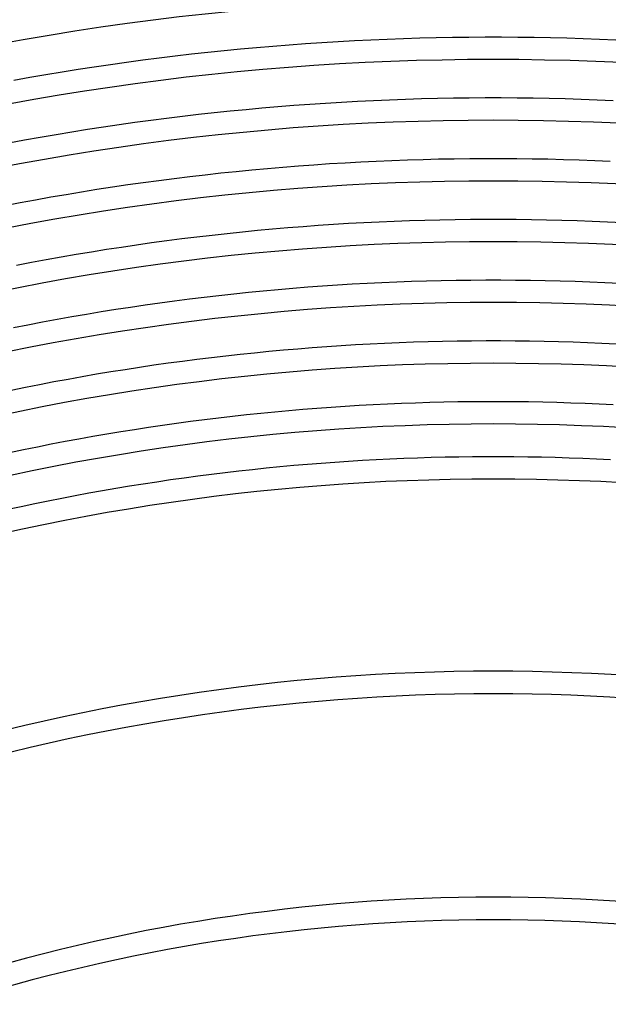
# Model space of a CAD drawing. Header units: millimetres. Extents: x -660 to 660, y -630 to 630.
# Tile 103 of 131: x -84 to 20, y 303 to 477. Entities that reach past the tile are written whole.
import ezdxf

# ---------------------------------------------------------------- set-up
doc = ezdxf.new("R2010")
doc.units = ezdxf.units.MM
doc.layers.add('THICK', color=7, linetype='Continuous')

msp = doc.modelspace()

# ---------------------------------------------------------------- linework, layer by layer
at = {"layer": 'THICK'}
for p, q in [((-18.8, 473.88), (-15.91, 473.98)), ((-15.91, 473.98), (-13.02, 474.07)), ((-13.02, 474.07), (-10.12, 474.14)), ((-10.12, 474.14), (-7.23, 474.19)), ((-7.23, 474.19), (-4.34, 474.23)), ((-4.34, 474.23), (-1.45, 474.25)), ((-1.45, 474.25), (1.45, 474.25)), ((1.45, 474.25), (4.34, 474.23)), ((4.34, 474.23), (7.23, 474.19)), ((7.23, 474.19), (10.12, 474.14)), ((10.12, 474.14), (13.02, 474.07)), ((13.02, 474.07), (15.91, 473.98)), ((15.91, 473.98), (18.8, 473.88)), ((-44.77, 472.13), (-41.89, 472.4)), ((-41.89, 472.4), (-39.01, 472.64)), ((-39.01, 472.64), (-36.13, 472.87)), ((-36.13, 472.87), (-33.24, 473.08)), ((-33.24, 473.08), (-30.36, 473.28)), ((-30.36, 473.28), (-27.47, 473.45)), ((-27.47, 473.45), (-24.58, 473.61)), ((-24.58, 473.61), (-21.69, 473.75)), ((-21.69, 473.75), (-18.8, 473.88)), ((18.8, 473.88), (21.69, 473.75)), ((-62.02, 470.18), (-59.15, 470.55)), ((-59.15, 470.55), (-56.28, 470.9)), ((-56.28, 470.9), (-53.41, 471.23)), ((-53.41, 471.23), (-50.53, 471.55)), ((-50.53, 471.55), (-47.65, 471.85)), ((-47.65, 471.85), (-44.77, 472.13)), ((-73.47, 468.52), (-70.62, 468.96)), ((-70.62, 468.96), (-67.75, 469.39)), ((-67.75, 469.39), (-64.89, 469.79)), ((-64.89, 469.79), (-62.02, 470.18)), ((-84.88, 466.59), (-82.04, 467.1)), ((-82.04, 467.1), (-79.19, 467.59)), ((-79.19, 467.59), (-76.33, 468.07)), ((-76.33, 468.07), (-73.47, 468.52)), ((-40.94, 461.69), (-38.13, 461.93)), ((-38.13, 461.93), (-35.31, 462.15)), ((-35.31, 462.15), (-32.49, 462.36)), ((-32.49, 462.36), (-29.67, 462.55)), ((-29.67, 462.55), (-26.85, 462.72)), ((-26.85, 462.72), (-24.02, 462.88)), ((-24.02, 462.88), (-21.2, 463.01)), ((-21.2, 463.01), (-18.37, 463.14)), ((-18.37, 463.14), (-15.55, 463.24)), ((-15.55, 463.24), (-12.72, 463.33)), ((-12.72, 463.33), (-9.9, 463.39)), ((-9.9, 463.39), (-7.07, 463.45)), ((-7.07, 463.45), (-4.24, 463.48)), ((-4.24, 463.48), (-1.41, 463.5)), ((-1.41, 463.5), (1.41, 463.5)), ((1.41, 463.5), (4.24, 463.48)), ((4.24, 463.48), (7.07, 463.45)), ((7.07, 463.45), (9.9, 463.39)), ((9.9, 463.39), (12.72, 463.33)), ((12.72, 463.33), (15.55, 463.24)), ((15.55, 463.24), (18.37, 463.14)), ((18.37, 463.14), (21.2, 463.01)), ((-57.81, 459.88), (-55.01, 460.22)), ((-55.01, 460.22), (-52.2, 460.55)), ((-52.2, 460.55), (-49.39, 460.86)), ((-49.39, 460.86), (-46.57, 461.15)), ((-46.57, 461.15), (-43.76, 461.43)), ((-43.76, 461.43), (-40.94, 461.69)), ((-71.81, 457.9), (-69.01, 458.33)), ((-69.01, 458.33), (-66.22, 458.75)), ((-66.22, 458.75), (-63.42, 459.14)), ((-63.42, 459.14), (-60.62, 459.52)), ((-60.62, 459.52), (-57.81, 459.88)), ((-80.18, 456.51), (-77.39, 456.99)), ((-77.39, 456.99), (-74.6, 457.46)), ((-74.6, 457.46), (-71.81, 457.9)), ((-85.74, 455.5), (-82.96, 456.02)), ((-82.96, 456.02), (-80.18, 456.51)), ((-37.24, 451.22), (-34.49, 451.43)), ((-34.49, 451.43), (-31.74, 451.64)), ((-31.74, 451.64), (-28.98, 451.82)), ((-28.98, 451.82), (-26.22, 451.99)), ((-26.22, 451.99), (-23.47, 452.14)), ((-23.47, 452.14), (-20.71, 452.28)), ((-20.71, 452.28), (-17.95, 452.39)), ((-17.95, 452.39), (-15.19, 452.5)), ((-15.19, 452.5), (-12.43, 452.58)), ((-12.43, 452.58), (-9.67, 452.65)), ((-9.67, 452.65), (-6.9, 452.7)), ((-6.9, 452.7), (-4.14, 452.73)), ((-4.14, 452.73), (-1.38, 452.75)), ((-1.38, 452.75), (1.38, 452.75)), ((1.38, 452.75), (4.14, 452.73)), ((4.14, 452.73), (6.9, 452.7)), ((6.9, 452.7), (9.67, 452.65)), ((9.67, 452.65), (12.43, 452.58)), ((12.43, 452.58), (15.19, 452.5)), ((15.19, 452.5), (17.95, 452.39)), ((17.95, 452.39), (20.71, 452.28)), ((-53.73, 449.55), (-50.99, 449.87)), ((-50.99, 449.87), (-48.24, 450.17)), ((-48.24, 450.17), (-45.49, 450.46)), ((-45.49, 450.46), (-42.75, 450.73)), ((-42.75, 450.73), (-39.99, 450.98)), ((-39.99, 450.98), (-37.24, 451.22)), ((-67.41, 447.7), (-64.68, 448.11)), ((-64.68, 448.11), (-61.95, 448.49)), ((-61.95, 448.49), (-59.21, 448.86)), ((-59.21, 448.86), (-56.47, 449.21)), ((-56.47, 449.21), (-53.73, 449.55)), ((-78.32, 445.92), (-75.6, 446.39)), ((-75.6, 446.39), (-72.87, 446.85)), ((-72.87, 446.85), (-70.14, 447.28)), ((-70.14, 447.28), (-67.41, 447.7)), ((-86.46, 444.42), (-83.75, 444.94)), ((-83.75, 444.94), (-81.04, 445.44)), ((-81.04, 445.44), (-78.32, 445.92)), ((-33.67, 440.72), (-30.98, 440.91)), ((-30.98, 440.91), (-28.29, 441.09)), ((-28.29, 441.09), (-25.6, 441.26)), ((-25.6, 441.26), (-22.91, 441.41)), ((-22.91, 441.41), (-20.22, 441.54)), ((-20.22, 441.54), (-17.52, 441.65)), ((-17.52, 441.65), (-14.83, 441.75)), ((-14.83, 441.75), (-12.13, 441.83)), ((-12.13, 441.83), (-9.44, 441.9)), ((-9.44, 441.9), (-6.74, 441.95)), ((-6.74, 441.95), (-4.04, 441.98)), ((-4.04, 441.98), (-1.35, 442)), ((-1.35, 442), (1.35, 442)), ((1.35, 442), (4.04, 441.98)), ((4.04, 441.98), (6.74, 441.95)), ((6.74, 441.95), (9.44, 441.9)), ((9.44, 441.9), (12.13, 441.83)), ((12.13, 441.83), (14.83, 441.75)), ((14.83, 441.75), (17.52, 441.65)), ((17.52, 441.65), (20.22, 441.54)), ((20.22, 441.54), (22.91, 441.41)), ((-52.45, 438.88), (-49.78, 439.19)), ((-49.78, 439.19), (-47.1, 439.48)), ((-47.1, 439.48), (-44.41, 439.76)), ((-44.41, 439.76), (-41.73, 440.03)), ((-41.73, 440.03), (-39.05, 440.27)), ((-39.05, 440.27), (-36.36, 440.5)), ((-36.36, 440.5), (-33.67, 440.72)), ((-65.81, 437.07), (-63.15, 437.47)), ((-63.15, 437.47), (-60.48, 437.84)), ((-60.48, 437.84), (-57.8, 438.2)), ((-57.8, 438.2), (-55.13, 438.55)), ((-55.13, 438.55), (-52.45, 438.88)), ((-76.46, 435.34), (-73.8, 435.8)), ((-73.8, 435.8), (-71.14, 436.24)), ((-71.14, 436.24), (-68.48, 436.66)), ((-68.48, 436.66), (-65.81, 437.07)), ((-84.41, 433.86), (-81.76, 434.37)), ((-81.76, 434.37), (-79.11, 434.86)), ((-79.11, 434.86), (-76.46, 435.34)), ((-27.6, 430.37), (-24.98, 430.53)), ((-24.98, 430.53), (-22.35, 430.67)), ((-22.35, 430.67), (-19.72, 430.8)), ((-19.72, 430.8), (-17.1, 430.91)), ((-17.1, 430.91), (-14.47, 431.01)), ((-14.47, 431.01), (-11.84, 431.09)), ((-11.84, 431.09), (-9.21, 431.15)), ((-9.21, 431.15), (-6.58, 431.2)), ((-6.58, 431.2), (-3.95, 431.23)), ((-3.95, 431.23), (-1.32, 431.25)), ((-1.32, 431.25), (1.32, 431.25)), ((1.32, 431.25), (3.95, 431.23)), ((3.95, 431.23), (6.58, 431.2)), ((6.58, 431.2), (9.21, 431.15)), ((9.21, 431.15), (11.84, 431.09)), ((11.84, 431.09), (14.47, 431.01)), ((14.47, 431.01), (17.1, 430.91)), ((17.1, 430.91), (19.72, 430.8)), ((19.72, 430.8), (22.35, 430.67)), ((-48.56, 428.51), (-45.95, 428.8)), ((-45.95, 428.8), (-43.33, 429.07)), ((-43.33, 429.07), (-40.72, 429.32)), ((-40.72, 429.32), (-38.1, 429.56)), ((-38.1, 429.56), (-35.47, 429.79)), ((-35.47, 429.79), (-32.85, 430)), ((-32.85, 430), (-30.23, 430.19)), ((-30.23, 430.19), (-27.6, 430.37)), ((-61.61, 426.83), (-59.01, 427.19)), ((-59.01, 427.19), (-56.4, 427.55)), ((-56.4, 427.55), (-53.79, 427.88)), ((-53.79, 427.88), (-51.18, 428.2)), ((-51.18, 428.2), (-48.56, 428.51)), ((-74.6, 424.75), (-72.01, 425.2)), ((-72.01, 425.2), (-69.41, 425.63)), ((-69.41, 425.63), (-66.81, 426.04)), ((-66.81, 426.04), (-64.21, 426.44)), ((-64.21, 426.44), (-61.61, 426.83)), ((-82.36, 423.31), (-79.77, 423.81)), ((-79.77, 423.81), (-77.19, 424.29)), ((-77.19, 424.29), (-74.6, 424.75)), ((-84.94, 422.8), (-82.36, 423.31)), ((-21.79, 419.93), (-19.23, 420.06)), ((-19.23, 420.06), (-16.67, 420.17)), ((-16.67, 420.17), (-14.11, 420.26)), ((-14.11, 420.26), (-11.54, 420.34)), ((-11.54, 420.34), (-8.98, 420.4)), ((-8.98, 420.4), (-6.41, 420.45)), ((-6.41, 420.45), (-3.85, 420.48)), ((-3.85, 420.48), (-1.28, 420.5)), ((-1.28, 420.5), (1.28, 420.5)), ((1.28, 420.5), (3.85, 420.48)), ((3.85, 420.48), (6.41, 420.45)), ((6.41, 420.45), (8.98, 420.4)), ((8.98, 420.4), (11.54, 420.34)), ((11.54, 420.34), (14.11, 420.26)), ((14.11, 420.26), (16.67, 420.17)), ((16.67, 420.17), (19.23, 420.06)), ((19.23, 420.06), (21.79, 419.93)), ((-44.8, 418.11), (-42.25, 418.37)), ((-42.25, 418.37), (-39.7, 418.62)), ((-39.7, 418.62), (-37.15, 418.86)), ((-37.15, 418.86), (-34.59, 419.07)), ((-34.59, 419.07), (-32.03, 419.28)), ((-32.03, 419.28), (-29.47, 419.47)), ((-29.47, 419.47), (-26.92, 419.64)), ((-26.92, 419.64), (-24.36, 419.79)), ((-24.36, 419.79), (-21.79, 419.93)), ((-60.07, 416.19), (-57.53, 416.55)), ((-57.53, 416.55), (-54.99, 416.89)), ((-54.99, 416.89), (-52.45, 417.22)), ((-52.45, 417.22), (-49.9, 417.53)), ((-49.9, 417.53), (-47.35, 417.83)), ((-47.35, 417.83), (-44.8, 418.11)), ((-70.21, 414.6), (-67.68, 415.02)), ((-67.68, 415.02), (-65.15, 415.42)), ((-65.15, 415.42), (-62.61, 415.81)), ((-62.61, 415.81), (-60.07, 416.19)), ((-80.31, 412.76), (-77.79, 413.24)), ((-77.79, 413.24), (-75.26, 413.71)), ((-75.26, 413.71), (-72.74, 414.16)), ((-72.74, 414.16), (-70.21, 414.6)), ((-85.33, 411.75), (-82.82, 412.26)), ((-82.82, 412.26), (-80.31, 412.76)), ((-16.24, 409.43), (-13.74, 409.52)), ((-13.74, 409.52), (-11.25, 409.6)), ((-11.25, 409.6), (-8.75, 409.66)), ((-8.75, 409.66), (-6.25, 409.7)), ((-6.25, 409.7), (-3.75, 409.73)), ((-3.75, 409.73), (-1.25, 409.75)), ((-1.25, 409.75), (1.25, 409.75)), ((1.25, 409.75), (3.75, 409.73)), ((3.75, 409.73), (6.25, 409.7)), ((6.25, 409.7), (8.75, 409.66)), ((8.75, 409.66), (11.25, 409.6)), ((11.25, 409.6), (13.74, 409.52)), ((13.74, 409.52), (16.24, 409.43)), ((-41.17, 407.68), (-38.69, 407.92)), ((-38.69, 407.92), (-36.2, 408.15)), ((-36.2, 408.15), (-33.71, 408.36)), ((-33.71, 408.36), (-31.21, 408.56)), ((-31.21, 408.56), (-28.72, 408.74)), ((-28.72, 408.74), (-26.23, 408.91)), ((-26.23, 408.91), (-23.73, 409.06)), ((-23.73, 409.06), (-21.24, 409.2)), ((-21.24, 409.2), (-18.74, 409.32)), ((-18.74, 409.32), (-16.24, 409.43)), ((16.24, 409.43), (18.74, 409.32)), ((18.74, 409.32), (21.24, 409.2)), ((-56.06, 405.9), (-53.59, 406.23)), ((-53.59, 406.23), (-51.11, 406.55)), ((-51.11, 406.55), (-48.63, 406.85)), ((-48.63, 406.85), (-46.14, 407.14)), ((-46.14, 407.14), (-43.66, 407.42)), ((-43.66, 407.42), (-41.17, 407.68)), ((-68.42, 404), (-65.95, 404.41)), ((-65.95, 404.41), (-63.48, 404.8)), ((-63.48, 404.8), (-61.01, 405.18)), ((-61.01, 405.18), (-58.54, 405.55)), ((-58.54, 405.55), (-56.06, 405.9)), ((-78.25, 402.21), (-75.8, 402.68)), ((-75.8, 402.68), (-73.34, 403.13)), ((-73.34, 403.13), (-70.88, 403.57)), ((-70.88, 403.57), (-68.42, 404)), ((-85.6, 400.71), (-83.15, 401.22)), ((-83.15, 401.22), (-80.7, 401.72)), ((-80.7, 401.72), (-78.25, 402.21)), ((-28.04, 399.02), (-25.6, 399.18)), ((-25.6, 399.18), (-23.17, 399.33)), ((-23.17, 399.33), (-20.73, 399.46)), ((-20.73, 399.46), (-18.29, 399.58)), ((-18.29, 399.58), (-15.86, 399.69)), ((-15.86, 399.69), (-13.42, 399.77)), ((-13.42, 399.77), (-10.98, 399.85)), ((-10.98, 399.85), (-8.54, 399.91)), ((-8.54, 399.91), (-6.1, 399.95)), ((-6.1, 399.95), (-3.66, 399.98)), ((-3.66, 399.98), (-1.22, 400)), ((-1.22, 400), (1.22, 400)), ((1.22, 400), (3.66, 399.98)), ((3.66, 399.98), (6.1, 399.95)), ((6.1, 399.95), (8.54, 399.91)), ((8.54, 399.91), (10.98, 399.85)), ((10.98, 399.85), (13.42, 399.77)), ((13.42, 399.77), (15.86, 399.69)), ((15.86, 399.69), (18.29, 399.58)), ((18.29, 399.58), (20.73, 399.46)), ((-47.47, 397.17), (-45.05, 397.46)), ((-45.05, 397.46), (-42.62, 397.72)), ((-42.62, 397.72), (-40.19, 397.98)), ((-40.19, 397.98), (-37.76, 398.21)), ((-37.76, 398.21), (-35.33, 398.44)), ((-35.33, 398.44), (-32.9, 398.64)), ((-32.9, 398.64), (-30.47, 398.84)), ((-30.47, 398.84), (-28.04, 399.02)), ((-59.56, 395.54), (-57.15, 395.9)), ((-57.15, 395.9), (-54.73, 396.24)), ((-54.73, 396.24), (-52.31, 396.56)), ((-52.31, 396.56), (-49.89, 396.88)), ((-49.89, 396.88), (-47.47, 397.17)), ((-71.59, 393.54), (-69.19, 393.97)), ((-69.19, 393.97), (-66.79, 394.38)), ((-66.79, 394.38), (-64.38, 394.78)), ((-64.38, 394.78), (-61.97, 395.17)), ((-61.97, 395.17), (-59.56, 395.54)), ((-81.17, 391.68), (-78.78, 392.16)), ((-78.78, 392.16), (-76.39, 392.64)), ((-76.39, 392.64), (-73.99, 393.1)), ((-73.99, 393.1), (-71.59, 393.54)), ((-85.95, 390.66), (-83.56, 391.17)), ((-83.56, 391.17), (-81.17, 391.68))]:
    msp.add_line(p, q, dxfattribs=at)
for radius, start, end in [(491.75, 72.233, 107.7669), (481, 72.2382, 107.7618), (470.25, 72.2437, 107.7563), (459.5, 72.2494, 107.7506), (448.75, 72.2548, 107.7452), (438, 72.2616, 107.7384), (427.25, 72.268, 107.7319), (416.5, 72.2741, 107.7259), (405.75, 72.2798, 107.7202), (396, 72.289, 107.711), (362, 72.3162, 107.6839), (358, 72.3197, 107.6803), (322, 72.3555, 107.6446), (318, 72.3599, 107.6401)]:
    msp.add_arc((0, 0), radius, start, end, dxfattribs=at)

doc.saveas('drawing.dxf')
